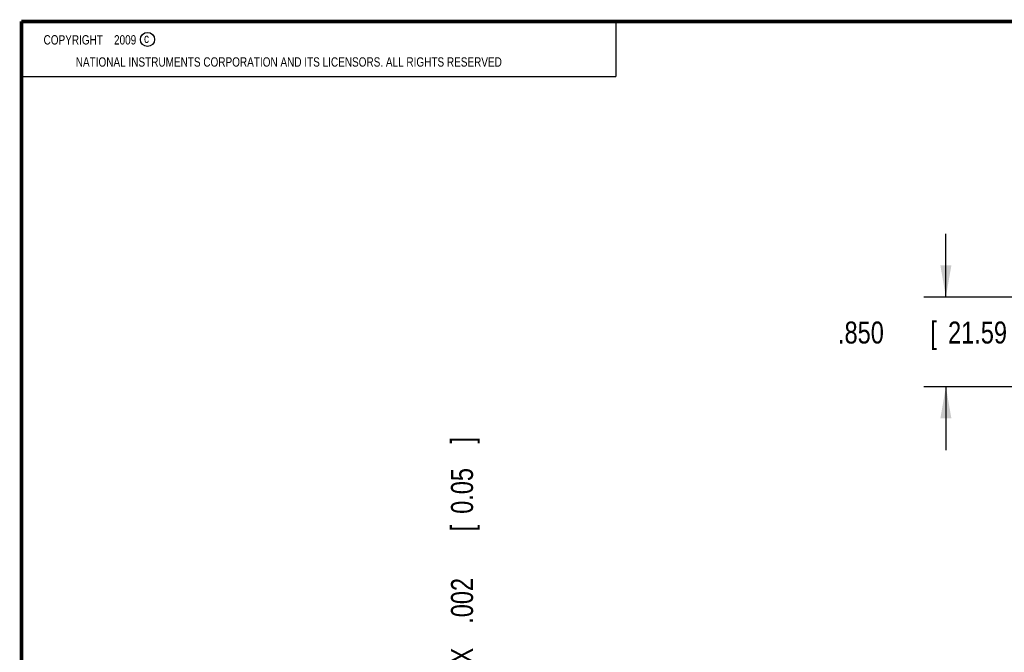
# Model space of a CAD drawing. Header units: inches. Extents: x 0.2 to 16.8, y 0.1 to 10.8.
# Tile 5 of 22: x 0.2 to 5.8, y 7.2 to 10.8. Entities that reach past the tile are written whole.
import ezdxf

# ---------------------------------------------------------------- set-up
doc = ezdxf.new("R2010")
doc.units = ezdxf.units.IN
doc.header["$LTSCALE"] = 0.935
doc.header["$MEASUREMENT"] = 0
doc.layers.get('0').update_dxf_attribs({"linetype": 'CONTINUOUS'})
doc.layers.add('DIMENSIONS', color=7, linetype='CONTINUOUS')
doc.styles.get("Standard").update_dxf_attribs({"font": 'txt', "width": 0.8})
doc.dimstyles.new('DIMSTYLE_1', dxfattribs={"dimtxt": 0.125, "dimasz": 0.18, "dimexe": 0.18, "dimexo": 0.0625, "dimgap": 0.09, "dimtad": 0, "dimtih": 1, "dimtoh": 1, "dimdec": 3, "dimlfac": 1.666667, "dimzin": 4, "dimdsep": 46, "dimtxsty": 'STANDARD', "dimblk": '_FILLED', "dimblk1": '_FILLED', "dimblk2": '_FILLED', "dimcen": 0.09, "dimadec": 0, "dimazin": 0, "dimtp": 0.01, "dimtm": 0.01, "dimtfac": 1, "dimtdec": 3, "dimtofl": 0, "dimtmove": 0, "dimatfit": 3, "dimldrblk": '_FILLED', "dimfxl": 1, "dimtolj": 1, "dimtzin": 4, "dimarcsym": 0})
doc.dimstyles.new('DIMSTYLE_2', dxfattribs={"dimtxt": 0.125, "dimasz": 0.18, "dimexe": 0.18, "dimexo": 0.0625, "dimgap": 0.09, "dimtad": 0, "dimtih": 1, "dimtoh": 1, "dimdec": 3, "dimlfac": 1.666667, "dimzin": 4, "dimdsep": 46, "dimtxsty": 'STANDARD', "dimblk": '_FILLED', "dimblk1": '_FILLED', "dimblk2": '_FILLED', "dimcen": 0.09, "dimadec": 0, "dimazin": 0, "dimtp": 0.01, "dimtm": 0.01, "dimtfac": 1, "dimtdec": 3, "dimtofl": 0, "dimtmove": 0, "dimatfit": 3, "dimldrblk": '_FILLED', "dimfxl": 1, "dimtolj": 1, "dimtzin": 4, "dimarcsym": 0})

# ---------------------------------------------------------------- blocks, each defined once
blk = doc.blocks.new('*D6')
at = {"layer": 'DIMENSIONS', "color": 2, "linetype": 'CONTINUOUS'}
blk.add_line((2.7516, 5.9153), (2.7516, 6.9724), dxfattribs=at)
at = {"layer": 'DIMENSIONS', "color": 2, "linetype": 'CONTINUOUS', "width": 0.8}
for s, p in [(']', (2.8141, 8.3599)), ('0.05', (2.8141, 7.9599)), ('[', (2.8141, 7.8599)), ('.002', (2.8141, 7.3349)), ('3X ', (2.8141, 7.0349))]:
    blk.add_text(s, height=0.125, rotation=90, dxfattribs=at).set_placement(p)
blk = doc.blocks.new('_FILLED')
at = {"color": 0, "linetype": 'BYBLOCK'}
blk.add_solid([(0, 0), (-1, 0.174), (-1, -0.174)], dxfattribs=at)
blk = doc.blocks.new('*D13')
at = {"layer": 'DIMENSIONS', "color": 2, "linetype": 'CONTINUOUS'}
for p, q in [((5.4992, 9.1921), (5.4992, 9.5521)), ((6.2363, 9.1921), (5.3742, 9.1921)), ((6.4763, 8.6821), (5.3742, 8.6821)), ((5.4992, 8.6821), (5.4992, 8.3221))]:
    blk.add_line(p, q, dxfattribs=at)
at = {"layer": 'DIMENSIONS', "color": 2, "linetype": 'CONTINUOUS', "xscale": 0.18, "yscale": 0.18, "zscale": 0.18}
for p, rotation in [((5.4992, 9.1921), 270), ((5.4992, 8.6821), 90)]:
    blk.add_blockref('_FILLED', p, dxfattribs=dict(at, rotation=rotation))
at = {"layer": 'DIMENSIONS', "color": 2, "linetype": 'CONTINUOUS', "width": 0.8}
for s, p in [('[', (5.4117, 8.9278)), (']', (6.0117, 8.9278)), ('.850', (4.8867, 8.9278)), ('21.59', (5.5117, 8.9278))]:
    blk.add_text(s, height=0.125, dxfattribs=at).set_placement(p)

msp = doc.modelspace()

# ---------------------------------------------------------------- linework, layer by layer
at = {"color": 2, "linetype": 'CONTINUOUS'}
for p, q in [((0.25001, 10.7586), (3.62501, 10.7586)), ((0.25001, 10.7586), (0.25001, 10.4456)), ((3.62501, 10.7586), (3.62501, 10.4456)), ((0.25001, 10.4456), (3.62501, 10.4456))]:
    msp.add_line(p, q, dxfattribs=at)
at = {"color": 7, "linetype": 'CONTINUOUS', "const_width": 0.02}
for points in [[(0.25, 10.75859), (0.25, 0.25859)], [(16.75, 10.75859), (0.25, 10.75859)]]:
    msp.add_lwpolyline(points, dxfattribs=at)
at = {"color": 2, "linetype": 'CONTINUOUS'}
msp.add_circle((0.96593, 10.65619), 0.04027, dxfattribs=at)

# ---------------------------------------------------------------- texts
at = {"color": 2, "linetype": 'CONTINUOUS', "width": 0.8}
for s, p in [('c', (0.94601, 10.63633)), ('NATIONAL INSTRUMENTS CORPORATION AND ITS LICENSORS. ALL RIGHTS RESERVED', (0.55829, 10.50165))]:
    msp.add_text(s, height=0.053, dxfattribs=at).set_placement(p)
at = {"color": 2, "linetype": 'CONTINUOUS', "insert": (0.31251, 10.68047), "char_height": 0.053, "width": 0.8904, "attachment_point": 1}
msp.add_mtext('    COPYRIGHT    2009', dxfattribs=at)

# ---------------------------------------------------------------- dimensions: what is measured, and where the dimension line sits
at = {"layer": 'DIMENSIONS', "color": 2, "linetype": 'CONTINUOUS'}
dim = msp.add_linear_dim(base=(5.49922, 8.68206), p1=(6.23626, 9.19206), p2=(6.47626, 8.68206), angle=270, dimstyle='DIMSTYLE_2', dxfattribs=at)
dim.commit()
dim.dimension.update_dxf_attribs({"geometry": '*D13', "text_midpoint": (5.49922, 8.99032), "dimtype": 160})
dim = msp.add_ordinate_dim(feature_location=(2.7516, 5.91531), offset=(0, 1.05712), dtype=1, origin=(2.7504, 3.5829), text='3X <>', dimstyle='DIMSTYLE_1', dxfattribs=at)
dim.commit()
dim.dimension.update_dxf_attribs({"geometry": '*D6', "text_midpoint": (2.7516, 7.74742)})

doc.saveas('drawing.dxf')
